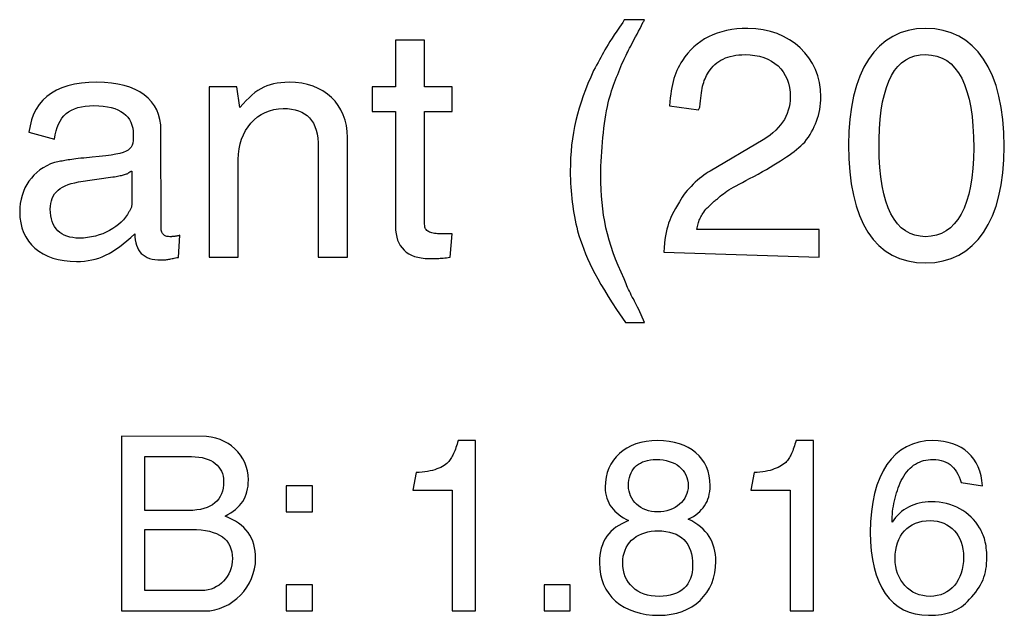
# Model space of a CAD drawing. Extents: x -3.1 to 3.1, y -5.2 to 5.4.
# Tile 22 of 30: x -1.761 to -1.085, y 4.79 to 5.199. Entities that reach past the tile are written whole.
import ezdxf

# ---------------------------------------------------------------- set-up
doc = ezdxf.new("R2010")
doc.units = 0
doc.layers.get('0').update_dxf_attribs({"linetype": 'CONTINUOUS'})

msp = doc.modelspace()

# ---------------------------------------------------------------- linework, layer by layer
for points in [[(-1.332, 5.199), (-1.346, 5.199), (-1.347, 5.197), (-1.347, 5.197), (-1.34913, 5.193941), (-1.351055, 5.191146), (-1.352783, 5.188579), (-1.354343, 5.186217), (-1.355744, 5.184024), (-1.357016, 5.18198), (-1.358173, 5.180063), (-1.359248, 5.178248), (-1.360244, 5.176492), (-1.361193, 5.174787), (-1.36211, 5.173098), (-1.363028, 5.171402), (-1.363949, 5.169665), (-1.364906, 5.167874), (-1.365913, 5.165992), (-1.367, 5.164), (-1.368988, 5.159539), (-1.370843, 5.155165), (-1.372555, 5.150854), (-1.374138, 5.146606), (-1.375579, 5.14239), (-1.37689, 5.138209), (-1.378067, 5.134035), (-1.379122, 5.129874), (-1.380035, 5.125689), (-1.380831, 5.121484), (-1.381496, 5.11724), (-1.382043, 5.112949), (-1.382457, 5.108587), (-1.38276, 5.104154), (-1.382937, 5.099626), (-1.383, 5.095), (-1.382976, 5.092201), (-1.382906, 5.089457), (-1.382791, 5.086752), (-1.382638, 5.084091), (-1.382437, 5.081453), (-1.382201, 5.078854), (-1.381925, 5.076287), (-1.381622, 5.073748), (-1.381272, 5.07122), (-1.380894, 5.068724), (-1.38048, 5.06624), (-1.380043, 5.063776), (-1.379567, 5.061315), (-1.379071, 5.05887), (-1.378543, 5.056433), (-1.378, 5.054), (-1.377031, 5.050831), (-1.376008, 5.047689), (-1.374909, 5.044551), (-1.373732, 5.041402), (-1.372445, 5.038213), (-1.371051, 5.034972), (-1.369528, 5.031654), (-1.367874, 5.028248), (-1.366055, 5.024713), (-1.364079, 5.021047), (-1.361917, 5.017217), (-1.359575, 5.013217), (-1.357016, 5.009008), (-1.354248, 5.004587), (-1.351244, 4.999917), (-1.345, 4.991), (-1.332, 4.991), (-1.336, 5), (-1.336, 5), (-1.336744, 5.001488), (-1.337496, 5.002953), (-1.338232, 5.004394), (-1.338969, 5.005811), (-1.339685, 5.007205), (-1.340394, 5.008575), (-1.341079, 5.009921), (-1.341748, 5.011248), (-1.342386, 5.012547), (-1.343008, 5.013823), (-1.343591, 5.015075), (-1.344154, 5.016311), (-1.344669, 5.017516), (-1.345154, 5.018697), (-1.345598, 5.019854), (-1.346, 5.021), (-1.348154, 5.025626), (-1.35013, 5.030157), (-1.351925, 5.034602), (-1.353559, 5.03898), (-1.355024, 5.043299), (-1.356331, 5.047587), (-1.357484, 5.051854), (-1.3585, 5.056122), (-1.359362, 5.060394), (-1.360098, 5.064697), (-1.360701, 5.069039), (-1.361185, 5.073449), (-1.361547, 5.077929), (-1.361803, 5.082504), (-1.361949, 5.087189), (-1.362, 5.092), (-1.361976, 5.095201), (-1.361906, 5.098449), (-1.361791, 5.10172), (-1.361638, 5.105012), (-1.361437, 5.108303), (-1.361201, 5.111594), (-1.360925, 5.114866), (-1.360622, 5.118122), (-1.360272, 5.121331), (-1.359894, 5.124504), (-1.35948, 5.127618), (-1.359043, 5.130669), (-1.358567, 5.133638), (-1.358071, 5.136524), (-1.357543, 5.139311), (-1.357, 5.142), (-1.356421, 5.144043), (-1.355823, 5.146075), (-1.355209, 5.148075), (-1.354575, 5.150059), (-1.353921, 5.152008), (-1.353252, 5.153945), (-1.352567, 5.155858), (-1.351874, 5.157748), (-1.351161, 5.159602), (-1.350445, 5.161445), (-1.349717, 5.163264), (-1.348984, 5.165059), (-1.34824, 5.166827), (-1.347496, 5.168575), (-1.346744, 5.170299), (-1.346, 5.172), (-1.345598, 5.172791), (-1.34515, 5.173681), (-1.344654, 5.174657), (-1.344122, 5.175732), (-1.343531, 5.176882), (-1.342906, 5.17813), (-1.34222, 5.179457), (-1.3415, 5.180874), (-1.34072, 5.182362), (-1.339906, 5.183937), (-1.339031, 5.185587), (-1.338122, 5.187323), (-1.337154, 5.18913), (-1.33615, 5.191012), (-1.335098, 5.192969), (-1.334, 5.195), (-1.333988, 5.195181), (-1.333953, 5.19537), (-1.333898, 5.195559), (-1.333827, 5.19576), (-1.333732, 5.195961), (-1.333626, 5.196173), (-1.333504, 5.19639), (-1.333374, 5.196622), (-1.333224, 5.196854), (-1.333067, 5.19711), (-1.332898, 5.197374), (-1.332728, 5.197665), (-1.332543, 5.197965), (-1.332366, 5.198291), (-1.332177, 5.198634), (-1.332, 5.199)], [(-1.296, 5.055), (-1.296, 5.055), (-1.295807, 5.056075), (-1.295614, 5.057075), (-1.295409, 5.058), (-1.295197, 5.058874), (-1.294961, 5.059693), (-1.294709, 5.060484), (-1.294425, 5.061244), (-1.294122, 5.062), (-1.293772, 5.062748), (-1.293386, 5.063512), (-1.292953, 5.064295), (-1.29248, 5.065122), (-1.291949, 5.065988), (-1.291362, 5.066917), (-1.290713, 5.067913), (-1.29, 5.069), (-1.289441, 5.069378), (-1.288909, 5.069787), (-1.288394, 5.070209), (-1.287902, 5.07065), (-1.287413, 5.071094), (-1.286933, 5.071555), (-1.286461, 5.072024), (-1.285996, 5.072496), (-1.28552, 5.072957), (-1.285047, 5.073425), (-1.284567, 5.073886), (-1.284087, 5.074343), (-1.283587, 5.074776), (-1.283079, 5.075201), (-1.282547, 5.07561), (-1.282, 5.076), (-1.281043, 5.076909), (-1.280055, 5.077791), (-1.279008, 5.078646), (-1.277902, 5.079496), (-1.276705, 5.080339), (-1.275421, 5.081201), (-1.27402, 5.082079), (-1.272496, 5.083), (-1.270827, 5.083957), (-1.269004, 5.084976), (-1.267012, 5.086067), (-1.264839, 5.087248), (-1.262461, 5.088512), (-1.259874, 5.089886), (-1.257055, 5.091378), (-1.254, 5.093), (-1.251075, 5.09465), (-1.248315, 5.09624), (-1.245701, 5.097768), (-1.243232, 5.099248), (-1.240894, 5.100677), (-1.238685, 5.102067), (-1.236594, 5.103417), (-1.234622, 5.104748), (-1.232748, 5.106047), (-1.230976, 5.107331), (-1.229295, 5.108598), (-1.227701, 5.10987), (-1.226177, 5.111134), (-1.224724, 5.112406), (-1.223335, 5.113689), (-1.222, 5.115), (-1.220717, 5.116693), (-1.219512, 5.118417), (-1.218378, 5.120165), (-1.217323, 5.121949), (-1.216339, 5.123756), (-1.215437, 5.125594), (-1.214614, 5.127465), (-1.213874, 5.129374), (-1.213209, 5.131307), (-1.21263, 5.133287), (-1.212134, 5.135299), (-1.211732, 5.137354), (-1.211406, 5.139445), (-1.211181, 5.141587), (-1.211039, 5.143768), (-1.211, 5.146), (-1.21124, 5.150972), (-1.211957, 5.155768), (-1.213122, 5.160354), (-1.214732, 5.164728), (-1.216748, 5.168858), (-1.219169, 5.172728), (-1.221965, 5.176323), (-1.225122, 5.179622), (-1.22861, 5.182598), (-1.232429, 5.185244), (-1.236547, 5.187531), (-1.240949, 5.189449), (-1.24561, 5.190969), (-1.25052, 5.192083), (-1.255654, 5.192764), (-1.261, 5.193), (-1.264862, 5.192906), (-1.268591, 5.192626), (-1.272173, 5.192161), (-1.275622, 5.191528), (-1.278925, 5.190709), (-1.282091, 5.189724), (-1.285114, 5.188567), (-1.288, 5.187248), (-1.29074, 5.18576), (-1.293339, 5.18411), (-1.295795, 5.182299), (-1.298122, 5.180339), (-1.300295, 5.17822), (-1.302339, 5.175961), (-1.30424, 5.173551), (-1.306, 5.171), (-1.307075, 5.169307), (-1.308063, 5.167606), (-1.308969, 5.165882), (-1.309795, 5.164138), (-1.310539, 5.162343), (-1.311217, 5.1605), (-1.311823, 5.158594), (-1.312374, 5.156622), (-1.312854, 5.154559), (-1.313287, 5.152409), (-1.313669, 5.150154), (-1.314012, 5.147791), (-1.314303, 5.145299), (-1.314567, 5.142681), (-1.314795, 5.139917), (-1.295, 5.137), (-1.294, 5.139), (-1.294, 5.139), (-1.293807, 5.141177), (-1.293614, 5.143228), (-1.293409, 5.14515), (-1.293197, 5.146965), (-1.292961, 5.148669), (-1.292709, 5.150283), (-1.292425, 5.151803), (-1.292122, 5.153248), (-1.291772, 5.154618), (-1.291386, 5.155929), (-1.290953, 5.157185), (-1.29048, 5.158406), (-1.289949, 5.159579), (-1.289362, 5.160732), (-1.288713, 5.161866), (-1.288, 5.163), (-1.28702, 5.164453), (-1.285976, 5.165811), (-1.284854, 5.167075), (-1.283669, 5.168248), (-1.282394, 5.169323), (-1.281051, 5.170311), (-1.279626, 5.171197), (-1.278122, 5.172), (-1.276531, 5.172697), (-1.274858, 5.173311), (-1.273102, 5.173823), (-1.271264, 5.174248), (-1.269331, 5.174575), (-1.267311, 5.174811), (-1.265197, 5.174953), (-1.263, 5.175), (-1.259516, 5.17487), (-1.256205, 5.174488), (-1.253075, 5.173858), (-1.250134, 5.172996), (-1.247382, 5.171894), (-1.244835, 5.170567), (-1.242496, 5.169012), (-1.240374, 5.167248), (-1.238465, 5.165264), (-1.236791, 5.163083), (-1.235354, 5.160697), (-1.234169, 5.158122), (-1.233224, 5.155354), (-1.232547, 5.152409), (-1.232134, 5.149283), (-1.232, 5.146), (-1.232075, 5.143591), (-1.232323, 5.14126), (-1.232732, 5.138988), (-1.233311, 5.136791), (-1.234043, 5.134654), (-1.234945, 5.132583), (-1.236008, 5.130567), (-1.237248, 5.128622), (-1.238638, 5.126724), (-1.240197, 5.12489), (-1.241921, 5.12311), (-1.243811, 5.121386), (-1.245854, 5.119709), (-1.248075, 5.118091), (-1.250449, 5.11652), (-1.287, 5.095), (-1.287, 5.095), (-1.288343, 5.094189), (-1.289744, 5.093276), (-1.291189, 5.092256), (-1.292669, 5.091154), (-1.294161, 5.089961), (-1.295661, 5.088701), (-1.29715, 5.087374), (-1.298622, 5.085996), (-1.300051, 5.084567), (-1.301437, 5.083102), (-1.30276, 5.081602), (-1.304012, 5.080091), (-1.305169, 5.078559), (-1.306232, 5.077031), (-1.307177, 5.075504), (-1.308, 5.074), (-1.309429, 5.071634), (-1.310724, 5.069406), (-1.311894, 5.067283), (-1.312949, 5.065244), (-1.31389, 5.063244), (-1.314728, 5.061268), (-1.315469, 5.059276), (-1.316122, 5.057248), (-1.316685, 5.055142), (-1.317181, 5.052941), (-1.317606, 5.050606), (-1.31798, 5.048122), (-1.318291, 5.045441), (-1.318563, 5.042551), (-1.318795, 5.039409), (-1.212, 5.036), (-1.212, 5.055), (-1.296, 5.055)], [(-1.139, 5.193), (-1.139, 5.193), (-1.145193, 5.192646), (-1.151035, 5.191606), (-1.156508, 5.189894), (-1.161622, 5.187528), (-1.16635, 5.184508), (-1.170705, 5.180862), (-1.174669, 5.176602), (-1.178248, 5.171748), (-1.181417, 5.166295), (-1.184189, 5.16028), (-1.186547, 5.153705), (-1.188496, 5.146591), (-1.190016, 5.138945), (-1.191114, 5.130787), (-1.191776, 5.122134), (-1.192, 5.113), (-1.191787, 5.103516), (-1.191154, 5.094587), (-1.190102, 5.086209), (-1.188638, 5.078402), (-1.186748, 5.071161), (-1.184453, 5.064512), (-1.18174, 5.058453), (-1.178622, 5.052996), (-1.175083, 5.048142), (-1.171146, 5.043913), (-1.166791, 5.040303), (-1.162043, 5.037339), (-1.156882, 5.035012), (-1.151319, 5.033346), (-1.145354, 5.032335), (-1.139, 5.032), (-1.132787, 5.032335), (-1.126913, 5.033343), (-1.121386, 5.035008), (-1.116217, 5.037323), (-1.111402, 5.040272), (-1.106969, 5.043858), (-1.102909, 5.048059), (-1.099248, 5.052874), (-1.095976, 5.058276), (-1.093114, 5.064272), (-1.090669, 5.070839), (-1.088654, 5.07798), (-1.087063, 5.085669), (-1.085921, 5.093913), (-1.085228, 5.102693), (-1.085, 5.112), (-1.085228, 5.121472), (-1.085921, 5.130406), (-1.087063, 5.13878), (-1.088654, 5.146591), (-1.090669, 5.153823), (-1.093114, 5.160472), (-1.095976, 5.166531), (-1.099248, 5.171996), (-1.102909, 5.176843), (-1.106969, 5.181075), (-1.111402, 5.184677), (-1.116217, 5.187654), (-1.121386, 5.189972), (-1.126913, 5.191646), (-1.132787, 5.192657), (-1.139, 5.193)], [(-1.503, 5.185), (-1.503, 5.153), (-1.519, 5.153), (-1.519, 5.136), (-1.503, 5.136), (-1.503, 5.057), (-1.503, 5.057), (-1.502906, 5.054441), (-1.502622, 5.052031), (-1.502157, 5.049764), (-1.501512, 5.047654), (-1.500681, 5.045685), (-1.499673, 5.043878), (-1.498484, 5.042228), (-1.497122, 5.040748), (-1.495579, 5.039421), (-1.493862, 5.038264), (-1.491972, 5.03728), (-1.489917, 5.036469), (-1.487685, 5.035827), (-1.485291, 5.035366), (-1.482728, 5.035087), (-1.48, 5.035), (-1.479079, 5.035), (-1.478201, 5.035), (-1.477346, 5.035), (-1.476512, 5.035012), (-1.475677, 5.035024), (-1.474846, 5.035047), (-1.473996, 5.035079), (-1.473122, 5.035122), (-1.472209, 5.035173), (-1.471252, 5.03524), (-1.47024, 5.035315), (-1.469169, 5.035417), (-1.468012, 5.035528), (-1.466776, 5.035665), (-1.465441, 5.035819), (-1.464, 5.052), (-1.464, 5.052), (-1.464724, 5.052), (-1.465409, 5.052), (-1.466055, 5.052), (-1.466669, 5.052), (-1.467248, 5.052), (-1.467807, 5.052), (-1.468346, 5.052), (-1.468874, 5.052), (-1.469378, 5.052), (-1.469882, 5.052), (-1.470378, 5.052), (-1.470886, 5.052), (-1.47139, 5.052), (-1.471909, 5.052), (-1.472441, 5.052), (-1.473, 5.052), (-1.474094, 5.052016), (-1.475146, 5.052087), (-1.476142, 5.052205), (-1.477091, 5.05237), (-1.477972, 5.052579), (-1.478799, 5.052839), (-1.479555, 5.053146), (-1.480248, 5.0535), (-1.480862, 5.05389), (-1.481413, 5.054339), (-1.481882, 5.054827), (-1.48228, 5.05537), (-1.482587, 5.055949), (-1.482815, 5.056587), (-1.482953, 5.057268), (-1.483, 5.059), (-1.483, 5.136), (-1.464, 5.136), (-1.464, 5.153), (-1.483, 5.153), (-1.483, 5.185), (-1.503, 5.185)], [(-1.171, 5.117), (-1.171, 5.117), (-1.170701, 5.124075), (-1.170193, 5.130685), (-1.169465, 5.136827), (-1.168528, 5.142512), (-1.167358, 5.147728), (-1.165969, 5.152484), (-1.164346, 5.15678), (-1.162496, 5.160622), (-1.160406, 5.163996), (-1.158083, 5.166925), (-1.15552, 5.169394), (-1.152717, 5.171417), (-1.149661, 5.17298), (-1.146358, 5.174102), (-1.142803, 5.174776), (-1.139, 5.175), (-1.134996, 5.17474), (-1.13126, 5.173969), (-1.127776, 5.172685), (-1.124559, 5.170902), (-1.121587, 5.168606), (-1.118882, 5.165819), (-1.116433, 5.162528), (-1.114248, 5.158748), (-1.112311, 5.154469), (-1.110634, 5.149701), (-1.109217, 5.144449), (-1.108059, 5.138717), (-1.10715, 5.132496), (-1.106512, 5.125803), (-1.106122, 5.118634), (-1.106, 5.111), (-1.106134, 5.103717), (-1.106551, 5.09689), (-1.10724, 5.090512), (-1.108201, 5.084591), (-1.109417, 5.079118), (-1.110898, 5.074114), (-1.112634, 5.069571), (-1.114622, 5.065496), (-1.11685, 5.061882), (-1.119323, 5.058748), (-1.122031, 5.056083), (-1.12498, 5.053902), (-1.12815, 5.052197), (-1.131547, 5.050976), (-1.135161, 5.05024), (-1.139, 5.05), (-1.142815, 5.05024), (-1.146402, 5.05098), (-1.149744, 5.052201), (-1.152858, 5.053917), (-1.15572, 5.056114), (-1.15835, 5.058799), (-1.160728, 5.061969), (-1.162874, 5.065622), (-1.16476, 5.069752), (-1.166406, 5.074362), (-1.167799, 5.079449), (-1.168949, 5.085012), (-1.169843, 5.091047), (-1.170484, 5.097559), (-1.17087, 5.104539), (-1.171, 5.112), (-1.171, 5.112189), (-1.171, 5.112413), (-1.171, 5.11265), (-1.171, 5.112917), (-1.171, 5.113193), (-1.171, 5.113488), (-1.171, 5.113795), (-1.171, 5.114122), (-1.171, 5.114449), (-1.171, 5.114795), (-1.171, 5.115146), (-1.171, 5.115512), (-1.171, 5.115878), (-1.171, 5.116248), (-1.171, 5.116622), (-1.171, 5.117)], [(-1.651, 5.051), (-1.651, 5.051), (-1.651543, 5.050819), (-1.652075, 5.050665), (-1.652583, 5.050528), (-1.653075, 5.050417), (-1.653543, 5.050315), (-1.654, 5.05024), (-1.654441, 5.050173), (-1.654874, 5.050122), (-1.655283, 5.050079), (-1.655693, 5.050047), (-1.656087, 5.050024), (-1.656484, 5.050012), (-1.656862, 5.05), (-1.657244, 5.05), (-1.657622, 5.05), (-1.658, 5.05), (-1.65872, 5.05002), (-1.659406, 5.050091), (-1.660031, 5.050209), (-1.660622, 5.050386), (-1.661154, 5.05061), (-1.66165, 5.05089), (-1.662098, 5.051224), (-1.6625, 5.051622), (-1.662843, 5.052067), (-1.66315, 5.052583), (-1.663409, 5.053154), (-1.663622, 5.053791), (-1.663787, 5.054488), (-1.663906, 5.05526), (-1.663976, 5.056091), (-1.664, 5.123), (-1.664, 5.123), (-1.664181, 5.126827), (-1.66474, 5.130441), (-1.665657, 5.133835), (-1.666937, 5.137012), (-1.668559, 5.139953), (-1.670535, 5.142665), (-1.672846, 5.145134), (-1.6755, 5.147374), (-1.678469, 5.149354), (-1.681768, 5.151091), (-1.685382, 5.152567), (-1.689311, 5.153795), (-1.693535, 5.154748), (-1.698067, 5.155441), (-1.702886, 5.155858), (-1.708, 5.156), (-1.713457, 5.155846), (-1.718587, 5.155386), (-1.723382, 5.154622), (-1.727854, 5.153559), (-1.731984, 5.152185), (-1.735787, 5.150508), (-1.739248, 5.148528), (-1.742374, 5.146248), (-1.745154, 5.143654), (-1.747594, 5.14076), (-1.749693, 5.137559), (-1.751449, 5.134059), (-1.752854, 5.130248), (-1.753917, 5.126138), (-1.754634, 5.12172), (-1.737, 5.117), (-1.737, 5.117), (-1.736547, 5.119894), (-1.735957, 5.122579), (-1.735217, 5.125059), (-1.734323, 5.127343), (-1.733268, 5.129417), (-1.732055, 5.131303), (-1.730673, 5.132992), (-1.729122, 5.134496), (-1.72739, 5.135807), (-1.72548, 5.136933), (-1.723382, 5.137878), (-1.721102, 5.13865), (-1.718622, 5.13924), (-1.715953, 5.139665), (-1.713079, 5.139913), (-1.71, 5.14), (-1.706724, 5.139917), (-1.703665, 5.139669), (-1.700815, 5.13926), (-1.698181, 5.138697), (-1.695748, 5.137972), (-1.693539, 5.137094), (-1.691531, 5.136059), (-1.689748, 5.134874), (-1.688157, 5.133528), (-1.686787, 5.132035), (-1.685626, 5.13039), (-1.684681, 5.128606), (-1.683937, 5.126665), (-1.683417, 5.124587), (-1.683098, 5.122362), (-1.683, 5.12), (-1.683024, 5.11787), (-1.683142, 5.115984), (-1.683386, 5.114315), (-1.683807, 5.112854), (-1.684429, 5.111567), (-1.685315, 5.110449), (-1.686488, 5.109472), (-1.688, 5.108622), (-1.689874, 5.10787), (-1.692173, 5.107213), (-1.694929, 5.106618), (-1.698185, 5.106075), (-1.701972, 5.105555), (-1.70635, 5.105051), (-1.711343, 5.104535), (-1.717, 5.104), (-1.718965, 5.103811), (-1.720768, 5.103622), (-1.722409, 5.103433), (-1.723917, 5.103244), (-1.725295, 5.103055), (-1.726575, 5.102866), (-1.72776, 5.102677), (-1.728874, 5.1025), (-1.729921, 5.102311), (-1.730929, 5.102122), (-1.731909, 5.101933), (-1.732886, 5.101744), (-1.733862, 5.101555), (-1.734866, 5.101366), (-1.735902, 5.101177), (-1.737, 5.101), (-1.739736, 5.099965), (-1.742335, 5.098756), (-1.74478, 5.09737), (-1.747075, 5.095823), (-1.749209, 5.09411), (-1.751181, 5.092256), (-1.752984, 5.090256), (-1.754622, 5.088122), (-1.756079, 5.08585), (-1.757358, 5.083465), (-1.758449, 5.080961), (-1.759358, 5.078354), (-1.760067, 5.075646), (-1.760583, 5.072846), (-1.760894, 5.069961), (-1.761, 5.067), (-1.760823, 5.06315), (-1.760303, 5.059504), (-1.759449, 5.056055), (-1.758276, 5.052823), (-1.75678, 5.049799), (-1.75498, 5.047008), (-1.752882, 5.044445), (-1.750496, 5.042122), (-1.747823, 5.040039), (-1.744882, 5.038213), (-1.741673, 5.036646), (-1.738217, 5.035354), (-1.734508, 5.034331), (-1.730563, 5.033594), (-1.72639, 5.033146), (-1.722, 5.033), (-1.719236, 5.033055), (-1.716583, 5.033236), (-1.714016, 5.033547), (-1.711528, 5.033996), (-1.709091, 5.034579), (-1.706701, 5.035315), (-1.704339, 5.036197), (-1.701996, 5.037248), (-1.699646, 5.038453), (-1.697287, 5.039831), (-1.694894, 5.041382), (-1.692465, 5.043122), (-1.689969, 5.045039), (-1.687406, 5.047157), (-1.684752, 5.049472), (-1.682, 5.052), (-1.681929, 5.049815), (-1.681717, 5.047776), (-1.681362, 5.045874), (-1.68087, 5.044122), (-1.680232, 5.042504), (-1.679465, 5.041028), (-1.678551, 5.039693), (-1.6775, 5.0385), (-1.676299, 5.037437), (-1.674965, 5.036528), (-1.673488, 5.035748), (-1.67187, 5.035122), (-1.67011, 5.034626), (-1.668217, 5.034276), (-1.666173, 5.034063), (-1.664, 5.034), (-1.663091, 5.034004), (-1.662248, 5.034039), (-1.661453, 5.034087), (-1.660701, 5.034165), (-1.659972, 5.034252), (-1.659268, 5.034362), (-1.658571, 5.034484), (-1.657874, 5.034622), (-1.657161, 5.034764), (-1.656429, 5.034921), (-1.655661, 5.035083), (-1.654858, 5.03526), (-1.653992, 5.035437), (-1.653071, 5.035622), (-1.652075, 5.035811), (-1.651, 5.051)], [(-1.536, 5.036), (-1.536, 5.118), (-1.536, 5.118), (-1.536181, 5.122213), (-1.536732, 5.126232), (-1.53763, 5.130039), (-1.538874, 5.133638), (-1.540437, 5.137), (-1.542323, 5.140126), (-1.544512, 5.143), (-1.547, 5.145622), (-1.54976, 5.147965), (-1.552791, 5.150035), (-1.556083, 5.151811), (-1.559622, 5.153291), (-1.56339, 5.154457), (-1.567386, 5.155307), (-1.571591, 5.155823), (-1.576, 5.156), (-1.578906, 5.155937), (-1.581646, 5.155752), (-1.584228, 5.155433), (-1.586685, 5.15498), (-1.589016, 5.154378), (-1.591256, 5.153622), (-1.593406, 5.152701), (-1.5955, 5.151622), (-1.597535, 5.150354), (-1.599551, 5.148913), (-1.601547, 5.147276), (-1.603559, 5.145449), (-1.605583, 5.143409), (-1.607657, 5.141161), (-1.609787, 5.138693), (-1.612, 5.153), (-1.631, 5.153), (-1.631, 5.036), (-1.611, 5.036), (-1.611, 5.103), (-1.611, 5.103), (-1.610846, 5.106685), (-1.610402, 5.110244), (-1.609673, 5.11365), (-1.608685, 5.116902), (-1.607429, 5.119972), (-1.605933, 5.122858), (-1.604197, 5.125531), (-1.602248, 5.127996), (-1.600075, 5.130217), (-1.597713, 5.132193), (-1.595157, 5.133902), (-1.592433, 5.135339), (-1.589539, 5.136476), (-1.586496, 5.137311), (-1.583307, 5.137823), (-1.58, 5.138), (-1.577087, 5.137902), (-1.57437, 5.137618), (-1.571839, 5.137134), (-1.5695, 5.136453), (-1.567339, 5.135563), (-1.56537, 5.134465), (-1.563587, 5.13315), (-1.562, 5.131622), (-1.560587, 5.129866), (-1.55937, 5.127886), (-1.558339, 5.125677), (-1.5575, 5.123232), (-1.556839, 5.120539), (-1.55637, 5.11761), (-1.556087, 5.114429), (-1.556, 5.036), (-1.536, 5.036)], [(-1.684, 5.082), (-1.684, 5.08), (-1.684, 5.076), (-1.684, 5.076), (-1.684, 5.075102), (-1.684, 5.074295), (-1.684008, 5.073563), (-1.684028, 5.072902), (-1.684055, 5.072295), (-1.684102, 5.07174), (-1.684161, 5.071224), (-1.684248, 5.070748), (-1.68435, 5.070283), (-1.68448, 5.069839), (-1.684642, 5.069402), (-1.684839, 5.068965), (-1.685067, 5.068512), (-1.685335, 5.068039), (-1.685642, 5.067535), (-1.686, 5.067), (-1.687035, 5.065146), (-1.688276, 5.06335), (-1.689701, 5.061618), (-1.691307, 5.059965), (-1.693071, 5.058386), (-1.694992, 5.056906), (-1.697055, 5.05552), (-1.699248, 5.054248), (-1.701551, 5.053083), (-1.703961, 5.052051), (-1.706465, 5.051154), (-1.709059, 5.050406), (-1.711713, 5.049799), (-1.714429, 5.049358), (-1.717193, 5.049087), (-1.72, 5.049), (-1.722362, 5.049075), (-1.724587, 5.049323), (-1.726665, 5.049724), (-1.728606, 5.050295), (-1.73039, 5.051012), (-1.732035, 5.051894), (-1.733528, 5.052925), (-1.734874, 5.054122), (-1.736059, 5.055461), (-1.737094, 5.056953), (-1.737972, 5.058594), (-1.738697, 5.06039), (-1.73926, 5.062323), (-1.739669, 5.064406), (-1.739917, 5.066626), (-1.74, 5.069), (-1.739913, 5.070996), (-1.739665, 5.072886), (-1.739244, 5.074657), (-1.738665, 5.076323), (-1.737909, 5.07787), (-1.736988, 5.079311), (-1.73589, 5.080642), (-1.734622, 5.081874), (-1.733173, 5.082988), (-1.731547, 5.084004), (-1.72974, 5.084917), (-1.72776, 5.085732), (-1.725594, 5.086441), (-1.723248, 5.087055), (-1.720717, 5.087575), (-1.697, 5.091), (-1.697, 5.091), (-1.695894, 5.091177), (-1.694843, 5.091366), (-1.693839, 5.091555), (-1.692886, 5.091744), (-1.691984, 5.091933), (-1.691142, 5.092122), (-1.69035, 5.092311), (-1.689622, 5.0925), (-1.688945, 5.092677), (-1.688331, 5.092866), (-1.687776, 5.093055), (-1.687291, 5.093244), (-1.686862, 5.093433), (-1.686508, 5.093622), (-1.686213, 5.093811), (-1.686, 5.094), (-1.685811, 5.094169), (-1.685622, 5.094323), (-1.685437, 5.094457), (-1.68526, 5.094575), (-1.685083, 5.094669), (-1.684921, 5.094752), (-1.684764, 5.094819), (-1.684622, 5.094874), (-1.684484, 5.094913), (-1.684362, 5.094945), (-1.684252, 5.094965), (-1.684165, 5.094984), (-1.684087, 5.094988), (-1.684039, 5.094996), (-1.684004, 5.094996), (-1.684, 5.095), (-1.684, 5.095), (-1.684, 5.095), (-1.684, 5.095), (-1.684, 5.095), (-1.684, 5.095), (-1.684, 5.095), (-1.684, 5.095), (-1.684, 5.095), (-1.684, 5.095), (-1.684, 5.095), (-1.684, 5.095), (-1.684, 5.095), (-1.684, 5.095), (-1.684, 5.095), (-1.684, 5.095), (-1.684, 5.082)], [(-1.691, 4.913), (-1.691, 4.793), (-1.636, 4.793), (-1.634, 4.793), (-1.634, 4.793), (-1.630469, 4.793189), (-1.627035, 4.793764), (-1.623709, 4.794689), (-1.620512, 4.795949), (-1.617457, 4.797516), (-1.614571, 4.799374), (-1.611866, 4.8015), (-1.609374, 4.803874), (-1.607094, 4.806461), (-1.605059, 4.809252), (-1.603283, 4.81222), (-1.601795, 4.815354), (-1.600598, 4.818614), (-1.59972, 4.821992), (-1.599181, 4.825461), (-1.599, 4.829), (-1.599075, 4.831575), (-1.599323, 4.834055), (-1.599732, 4.836441), (-1.600311, 4.838732), (-1.601043, 4.840917), (-1.601945, 4.843004), (-1.603008, 4.844988), (-1.604248, 4.846874), (-1.605638, 4.848642), (-1.607197, 4.850311), (-1.608921, 4.85187), (-1.610811, 4.853323), (-1.612854, 4.854657), (-1.615075, 4.855886), (-1.617449, 4.856996), (-1.62, 4.858), (-1.618004, 4.859134), (-1.61615, 4.860299), (-1.614433, 4.8615), (-1.612858, 4.862744), (-1.611409, 4.864031), (-1.610098, 4.865374), (-1.608917, 4.866776), (-1.607874, 4.868248), (-1.606949, 4.86978), (-1.606157, 4.87139), (-1.605488, 4.873083), (-1.604949, 4.87487), (-1.604528, 4.876744), (-1.604232, 4.87872), (-1.604055, 4.880803), (-1.604, 4.883), (-1.604157, 4.886134), (-1.604634, 4.889165), (-1.605406, 4.892075), (-1.606465, 4.894854), (-1.607787, 4.897484), (-1.609374, 4.899957), (-1.611197, 4.902256), (-1.613248, 4.904374), (-1.6155, 4.906283), (-1.617957, 4.907984), (-1.620594, 4.909461), (-1.623402, 4.910701), (-1.626354, 4.911681), (-1.629453, 4.912406), (-1.632669, 4.912846), (-1.691, 4.913)], [(-1.448, 4.91), (-1.46, 4.91), (-1.46, 4.91), (-1.46037, 4.908701), (-1.460748, 4.907461), (-1.461126, 4.906268), (-1.461512, 4.905122), (-1.461898, 4.904012), (-1.462295, 4.902961), (-1.462701, 4.901957), (-1.463122, 4.901), (-1.463543, 4.900079), (-1.463988, 4.899217), (-1.464441, 4.89839), (-1.464917, 4.897622), (-1.465402, 4.89689), (-1.465913, 4.896217), (-1.466445, 4.895579), (-1.467, 4.895), (-1.467791, 4.894256), (-1.468681, 4.893543), (-1.469661, 4.892858), (-1.470748, 4.892213), (-1.471917, 4.891594), (-1.473181, 4.89102), (-1.474539, 4.89048), (-1.476, 4.889996), (-1.477539, 4.889547), (-1.479181, 4.88915), (-1.480917, 4.888807), (-1.482748, 4.888528), (-1.484661, 4.888295), (-1.486681, 4.88813), (-1.488791, 4.888028), (-1.491, 4.876), (-1.464, 4.876), (-1.464, 4.793), (-1.448, 4.793), (-1.448, 4.91)], [(-1.302, 4.856), (-1.302, 4.856), (-1.300181, 4.856957), (-1.29848, 4.857965), (-1.296898, 4.859028), (-1.295433, 4.860154), (-1.294079, 4.861327), (-1.29285, 4.862567), (-1.29174, 4.86387), (-1.290748, 4.865248), (-1.289862, 4.866689), (-1.289102, 4.868201), (-1.288453, 4.869791), (-1.287933, 4.871465), (-1.28752, 4.873213), (-1.287228, 4.875051), (-1.287051, 4.876976), (-1.287, 4.879), (-1.287157, 4.882472), (-1.287642, 4.885783), (-1.288433, 4.888909), (-1.289528, 4.891854), (-1.290909, 4.894598), (-1.292583, 4.89715), (-1.294528, 4.899488), (-1.296748, 4.901622), (-1.299217, 4.90352), (-1.301937, 4.905197), (-1.304894, 4.90663), (-1.308091, 4.907827), (-1.311504, 4.90876), (-1.315134, 4.909445), (-1.318965, 4.909858), (-1.323, 4.91), (-1.327028, 4.909846), (-1.330862, 4.909402), (-1.334488, 4.908669), (-1.337906, 4.907669), (-1.341091, 4.906398), (-1.344055, 4.904878), (-1.346772, 4.903114), (-1.349248, 4.901122), (-1.351457, 4.898902), (-1.353406, 4.896469), (-1.355075, 4.893835), (-1.356465, 4.891012), (-1.357555, 4.888004), (-1.35835, 4.884827), (-1.358835, 4.881484), (-1.359, 4.878), (-1.358929, 4.875976), (-1.35872, 4.874051), (-1.358374, 4.872213), (-1.357902, 4.870465), (-1.357295, 4.868791), (-1.356571, 4.867201), (-1.355717, 4.865689), (-1.354748, 4.864248), (-1.353654, 4.86287), (-1.352453, 4.861567), (-1.351138, 4.860327), (-1.349717, 4.859154), (-1.348185, 4.858028), (-1.346555, 4.856965), (-1.344819, 4.855957), (-1.343, 4.855), (-1.345362, 4.854008), (-1.347587, 4.852929), (-1.349665, 4.851744), (-1.351606, 4.850465), (-1.35339, 4.849075), (-1.355035, 4.847579), (-1.356528, 4.845969), (-1.357874, 4.844248), (-1.359059, 4.842406), (-1.360094, 4.840445), (-1.360972, 4.838358), (-1.361697, 4.836154), (-1.36226, 4.833811), (-1.362669, 4.831343), (-1.362917, 4.82874), (-1.363, 4.826), (-1.362811, 4.821965), (-1.36226, 4.818134), (-1.361354, 4.814504), (-1.360106, 4.811091), (-1.35852, 4.807894), (-1.356614, 4.804937), (-1.354394, 4.802217), (-1.351874, 4.799748), (-1.349051, 4.797528), (-1.345953, 4.795583), (-1.342579, 4.793909), (-1.338949, 4.792528), (-1.335059, 4.791433), (-1.330933, 4.790642), (-1.326575, 4.790157), (-1.322, 4.79), (-1.317764, 4.790169), (-1.313713, 4.790685), (-1.30985, 4.791524), (-1.306197, 4.792685), (-1.302752, 4.794142), (-1.299547, 4.795898), (-1.296579, 4.797937), (-1.293874, 4.800248), (-1.291429, 4.802807), (-1.289272, 4.805618), (-1.287406, 4.808661), (-1.285858, 4.811933), (-1.284622, 4.815409), (-1.283728, 4.819091), (-1.283181, 4.822953), (-1.283, 4.827), (-1.283067, 4.829398), (-1.28328, 4.831728), (-1.283634, 4.833984), (-1.284138, 4.836169), (-1.284783, 4.838272), (-1.285579, 4.840299), (-1.28652, 4.842248), (-1.287622, 4.844122), (-1.288866, 4.845906), (-1.290268, 4.84761), (-1.291823, 4.849228), (-1.293543, 4.850764), (-1.295409, 4.852205), (-1.297445, 4.853559), (-1.299638, 4.854823), (-1.302, 4.856)], [(-1.216, 4.91), (-1.228, 4.91), (-1.228, 4.91), (-1.22837, 4.908701), (-1.228748, 4.907461), (-1.229126, 4.906268), (-1.229512, 4.905122), (-1.229898, 4.904012), (-1.230295, 4.902961), (-1.230701, 4.901957), (-1.231122, 4.901), (-1.231543, 4.900079), (-1.231988, 4.899217), (-1.232441, 4.89839), (-1.232917, 4.897622), (-1.233402, 4.89689), (-1.233913, 4.896217), (-1.234445, 4.895579), (-1.235, 4.895), (-1.235957, 4.894256), (-1.236969, 4.893543), (-1.238035, 4.892858), (-1.239169, 4.892213), (-1.240358, 4.891594), (-1.241622, 4.89102), (-1.242957, 4.89048), (-1.244374, 4.889996), (-1.245862, 4.889547), (-1.247445, 4.88915), (-1.249114, 4.888807), (-1.250886, 4.888528), (-1.252752, 4.888295), (-1.254724, 4.88813), (-1.256803, 4.888028), (-1.259, 4.876), (-1.232, 4.876), (-1.232, 4.793), (-1.216, 4.793), (-1.216, 4.91)], [(-1.1, 4.879), (-1.1, 4.879), (-1.100319, 4.882472), (-1.100921, 4.885783), (-1.101787, 4.888909), (-1.102917, 4.891854), (-1.104291, 4.894598), (-1.105917, 4.89715), (-1.10778, 4.899488), (-1.109874, 4.901622), (-1.112185, 4.90352), (-1.114713, 4.905197), (-1.117449, 4.90663), (-1.12039, 4.907827), (-1.123516, 4.90876), (-1.126835, 4.909445), (-1.130327, 4.909858), (-1.134, 4.91), (-1.138925, 4.909728), (-1.143594, 4.908929), (-1.147988, 4.907606), (-1.152106, 4.905776), (-1.155929, 4.903437), (-1.159465, 4.900606), (-1.162693, 4.897287), (-1.165622, 4.893496), (-1.168224, 4.889228), (-1.170508, 4.884504), (-1.172457, 4.879331), (-1.174075, 4.873717), (-1.175339, 4.867661), (-1.176256, 4.861189), (-1.176811, 4.854295), (-1.177, 4.847), (-1.176835, 4.840421), (-1.176343, 4.834213), (-1.175528, 4.828366), (-1.174402, 4.822902), (-1.172953, 4.817819), (-1.171193, 4.813138), (-1.169122, 4.808858), (-1.166748, 4.804996), (-1.164063, 4.801547), (-1.161079, 4.798535), (-1.157791, 4.795961), (-1.154217, 4.793839), (-1.150339, 4.792169), (-1.146181, 4.790969), (-1.141728, 4.79024), (-1.137, 4.79), (-1.134614, 4.790031), (-1.132346, 4.790138), (-1.130181, 4.790323), (-1.128122, 4.790591), (-1.126146, 4.790929), (-1.124264, 4.791362), (-1.122465, 4.791882), (-1.120748, 4.792496), (-1.119091, 4.793193), (-1.117504, 4.793996), (-1.115972, 4.794894), (-1.114496, 4.795902), (-1.113063, 4.797008), (-1.111677, 4.798224), (-1.110323, 4.799551), (-1.109, 4.801), (-1.107378, 4.802669), (-1.105898, 4.804331), (-1.104543, 4.80598), (-1.103327, 4.807634), (-1.102224, 4.809287), (-1.101244, 4.810961), (-1.100374, 4.81265), (-1.099622, 4.814374), (-1.098969, 4.816122), (-1.098417, 4.817917), (-1.097961, 4.81976), (-1.097606, 4.821669), (-1.097327, 4.82363), (-1.097142, 4.825673), (-1.097031, 4.827791), (-1.097, 4.83), (-1.097016, 4.83165), (-1.097087, 4.833236), (-1.097193, 4.834756), (-1.097354, 4.836217), (-1.097547, 4.837614), (-1.097787, 4.838961), (-1.098059, 4.840248), (-1.098374, 4.841496), (-1.098713, 4.842689), (-1.099094, 4.843839), (-1.099504, 4.844949), (-1.099949, 4.846028), (-1.100417, 4.847059), (-1.100917, 4.848071), (-1.101445, 4.849043), (-1.102, 4.85), (-1.103201, 4.852008), (-1.104563, 4.853925), (-1.106067, 4.855736), (-1.107717, 4.857449), (-1.109484, 4.859043), (-1.111378, 4.860524), (-1.113382, 4.861882), (-1.115496, 4.863122), (-1.117693, 4.864224), (-1.11998, 4.865197), (-1.122343, 4.866031), (-1.124776, 4.866728), (-1.127264, 4.867272), (-1.129803, 4.867673), (-1.132382, 4.867917), (-1.135, 4.868), (-1.137209, 4.867941), (-1.139358, 4.867764), (-1.141425, 4.867472), (-1.143433, 4.867075), (-1.145362, 4.866559), (-1.147228, 4.865937), (-1.149024, 4.865205), (-1.150748, 4.864374), (-1.152398, 4.863425), (-1.15398, 4.862378), (-1.155492, 4.861224), (-1.156933, 4.85998), (-1.158303, 4.858626), (-1.159602, 4.857181), (-1.160831, 4.855634), (-1.162, 4.854), (-1.162, 4.854177), (-1.162, 4.854366), (-1.162, 4.854543), (-1.162, 4.854728), (-1.162, 4.854898), (-1.162, 4.855067), (-1.162, 4.855224), (-1.162, 4.855374), (-1.162, 4.855504), (-1.162, 4.855626), (-1.162, 4.855732), (-1.162, 4.855827), (-1.162, 4.855898), (-1.162, 4.855953), (-1.162, 4.855988), (-1.162, 4.856), (-1.161965, 4.857701), (-1.161862, 4.859453), (-1.161693, 4.861232), (-1.161465, 4.863043), (-1.161173, 4.864866), (-1.160831, 4.866701), (-1.160433, 4.868535), (-1.159996, 4.870374), (-1.1595, 4.872189), (-1.158969, 4.873992), (-1.15839, 4.875764), (-1.15778, 4.877512), (-1.157126, 4.879213), (-1.156449, 4.880866), (-1.155732, 4.882465), (-1.155, 4.884), (-1.154031, 4.885626), (-1.153028, 4.887138), (-1.151972, 4.888535), (-1.150874, 4.889823), (-1.14972, 4.890996), (-1.148528, 4.892063), (-1.147287, 4.89302), (-1.146, 4.893874), (-1.144661, 4.894614), (-1.14328, 4.895256), (-1.14185, 4.895791), (-1.140374, 4.896232), (-1.13885, 4.896563), (-1.13728, 4.896807), (-1.135661, 4.896949), (-1.134, 4.897), (-1.131988, 4.896929), (-1.130098, 4.896717), (-1.128319, 4.896362), (-1.126654, 4.89587), (-1.125087, 4.895232), (-1.123622, 4.894465), (-1.12226, 4.893551), (-1.120996, 4.8925), (-1.119815, 4.891299), (-1.118736, 4.889965), (-1.117744, 4.888488), (-1.116839, 4.88687), (-1.116008, 4.88511), (-1.115264, 4.883217), (-1.114591, 4.881173), (-1.1, 4.879)], [(-1.675, 4.862), (-1.675, 4.899), (-1.645, 4.899), (-1.643, 4.899), (-1.643, 4.899), (-1.640441, 4.898917), (-1.638031, 4.898677), (-1.635764, 4.89828), (-1.633654, 4.897744), (-1.631685, 4.897063), (-1.629878, 4.896252), (-1.628228, 4.895307), (-1.626748, 4.894248), (-1.625421, 4.893059), (-1.624264, 4.891768), (-1.62328, 4.890366), (-1.622469, 4.88887), (-1.621827, 4.887276), (-1.621366, 4.885594), (-1.621087, 4.883831), (-1.621, 4.882), (-1.621087, 4.879626), (-1.62137, 4.877406), (-1.621839, 4.875323), (-1.6225, 4.87339), (-1.623339, 4.871594), (-1.62437, 4.869953), (-1.625587, 4.868461), (-1.627, 4.867122), (-1.628587, 4.865925), (-1.63037, 4.864894), (-1.632339, 4.864012), (-1.6345, 4.863295), (-1.636839, 4.862724), (-1.63937, 4.862323), (-1.642087, 4.862075), (-1.675, 4.862)], [(-1.326, 4.897), (-1.326, 4.897), (-1.325819, 4.897), (-1.325665, 4.897), (-1.325524, 4.897), (-1.325402, 4.897), (-1.325287, 4.897), (-1.325185, 4.897), (-1.325091, 4.897), (-1.324996, 4.897), (-1.324898, 4.897), (-1.324803, 4.897), (-1.324697, 4.897), (-1.324587, 4.897), (-1.324461, 4.897), (-1.324323, 4.897), (-1.324169, 4.897), (-1.324, 4.897), (-1.321606, 4.896917), (-1.319319, 4.896673), (-1.317134, 4.896272), (-1.315075, 4.895728), (-1.313126, 4.895031), (-1.311319, 4.894197), (-1.309646, 4.893224), (-1.308122, 4.892122), (-1.306744, 4.890882), (-1.305528, 4.889524), (-1.304476, 4.888043), (-1.303606, 4.886449), (-1.302909, 4.884736), (-1.302409, 4.882925), (-1.302098, 4.881008), (-1.302, 4.879), (-1.302098, 4.877146), (-1.302406, 4.87535), (-1.302902, 4.873618), (-1.303591, 4.871965), (-1.304445, 4.870386), (-1.305472, 4.868906), (-1.306657, 4.86752), (-1.307996, 4.866248), (-1.309469, 4.865083), (-1.311075, 4.864051), (-1.312803, 4.863154), (-1.314654, 4.862406), (-1.316598, 4.861799), (-1.318646, 4.861358), (-1.32078, 4.861087), (-1.323, 4.861), (-1.325197, 4.861087), (-1.327303, 4.861358), (-1.329295, 4.861799), (-1.331185, 4.862406), (-1.332949, 4.863154), (-1.334598, 4.864051), (-1.336114, 4.865083), (-1.3375, 4.866248), (-1.338736, 4.86752), (-1.339831, 4.868906), (-1.340772, 4.870386), (-1.341559, 4.871965), (-1.342173, 4.873618), (-1.34263, 4.87535), (-1.342906, 4.877146), (-1.343, 4.879), (-1.342929, 4.880996), (-1.342717, 4.882886), (-1.342366, 4.884654), (-1.341886, 4.886307), (-1.341268, 4.887843), (-1.340516, 4.88926), (-1.33963, 4.890559), (-1.338622, 4.891748), (-1.337472, 4.892811), (-1.336205, 4.89376), (-1.334807, 4.894587), (-1.333291, 4.895307), (-1.331642, 4.895902), (-1.329882, 4.896386), (-1.327996, 4.896752), (-1.326, 4.897)], [(-1.578, 4.879), (-1.578, 4.861), (-1.56, 4.861), (-1.56, 4.879), (-1.578, 4.879)], [(-1.136, 4.855), (-1.136, 4.855), (-1.133429, 4.854882), (-1.130988, 4.854539), (-1.128669, 4.853972), (-1.126496, 4.853201), (-1.124453, 4.852217), (-1.122563, 4.851039), (-1.120823, 4.849669), (-1.119248, 4.848122), (-1.117827, 4.84639), (-1.116579, 4.844496), (-1.115508, 4.842437), (-1.114622, 4.840228), (-1.113917, 4.837866), (-1.113409, 4.835374), (-1.113098, 4.832748), (-1.113, 4.83), (-1.113098, 4.827055), (-1.113409, 4.82424), (-1.113917, 4.821559), (-1.114622, 4.819028), (-1.115508, 4.816638), (-1.116579, 4.814417), (-1.117827, 4.812362), (-1.119248, 4.810496), (-1.120823, 4.808807), (-1.122563, 4.807319), (-1.124453, 4.806031), (-1.126496, 4.804965), (-1.128669, 4.804114), (-1.130988, 4.8035), (-1.133429, 4.803122), (-1.136, 4.803), (-1.138571, 4.803122), (-1.141047, 4.803496), (-1.143409, 4.804106), (-1.145654, 4.804949), (-1.147764, 4.806), (-1.14974, 4.807268), (-1.151571, 4.808724), (-1.153248, 4.810374), (-1.154756, 4.812189), (-1.156094, 4.814177), (-1.157248, 4.816315), (-1.158217, 4.818606), (-1.15898, 4.821024), (-1.159539, 4.823571), (-1.159882, 4.826228), (-1.16, 4.829), (-1.159894, 4.831925), (-1.159583, 4.834709), (-1.159067, 4.837335), (-1.158358, 4.839807), (-1.157449, 4.84211), (-1.156358, 4.844252), (-1.155079, 4.846217), (-1.153622, 4.848), (-1.151984, 4.849587), (-1.150181, 4.850988), (-1.148209, 4.852185), (-1.146075, 4.853185), (-1.14378, 4.853965), (-1.141335, 4.854535), (-1.138736, 4.854882), (-1.136, 4.855)], [(-1.675, 4.807), (-1.675, 4.849), (-1.643, 4.849), (-1.643, 4.849), (-1.639547, 4.848917), (-1.636335, 4.848669), (-1.63335, 4.84826), (-1.630606, 4.847697), (-1.628079, 4.846972), (-1.625783, 4.846094), (-1.623713, 4.845059), (-1.621874, 4.843874), (-1.620244, 4.842528), (-1.618843, 4.841035), (-1.617657, 4.83939), (-1.616697, 4.837606), (-1.615949, 4.835665), (-1.615417, 4.833587), (-1.615098, 4.831362), (-1.615, 4.829), (-1.615098, 4.826772), (-1.615406, 4.824602), (-1.615902, 4.822504), (-1.616591, 4.820496), (-1.617445, 4.818575), (-1.618472, 4.81676), (-1.619657, 4.815063), (-1.620996, 4.8135), (-1.622469, 4.812067), (-1.624075, 4.810791), (-1.625803, 4.809681), (-1.627654, 4.808748), (-1.629598, 4.807996), (-1.631646, 4.807449), (-1.63378, 4.80711), (-1.675, 4.807)], [(-1.325, 4.848), (-1.325, 4.848), (-1.324819, 4.848), (-1.324665, 4.848), (-1.324524, 4.848), (-1.324402, 4.848), (-1.324287, 4.848), (-1.324185, 4.848), (-1.324091, 4.848), (-1.323996, 4.848), (-1.323898, 4.848), (-1.323803, 4.848), (-1.323697, 4.848), (-1.323587, 4.848), (-1.323461, 4.848), (-1.323323, 4.848), (-1.323169, 4.848), (-1.323, 4.848), (-1.320087, 4.847906), (-1.31737, 4.847622), (-1.314839, 4.84715), (-1.3125, 4.8465), (-1.310339, 4.84565), (-1.30837, 4.844622), (-1.306587, 4.843406), (-1.305, 4.842), (-1.303587, 4.840406), (-1.30237, 4.838622), (-1.301339, 4.83665), (-1.3005, 4.8345), (-1.299839, 4.83215), (-1.29937, 4.829622), (-1.299087, 4.826906), (-1.299, 4.824), (-1.299087, 4.821618), (-1.29937, 4.819362), (-1.299831, 4.817228), (-1.300484, 4.815232), (-1.301307, 4.813362), (-1.302319, 4.811638), (-1.303504, 4.810055), (-1.304874, 4.808622), (-1.306409, 4.807335), (-1.308126, 4.806213), (-1.310012, 4.805244), (-1.312075, 4.804453), (-1.314303, 4.803819), (-1.316701, 4.803366), (-1.319264, 4.803087), (-1.322, 4.803), (-1.324748, 4.803098), (-1.327374, 4.803409), (-1.329866, 4.803917), (-1.332228, 4.804622), (-1.334437, 4.805508), (-1.336496, 4.806579), (-1.33839, 4.807827), (-1.340122, 4.809248), (-1.341669, 4.810823), (-1.343039, 4.812563), (-1.344217, 4.814453), (-1.345201, 4.816496), (-1.345972, 4.818669), (-1.346539, 4.820988), (-1.346882, 4.823429), (-1.347, 4.826), (-1.346894, 4.828374), (-1.346587, 4.830634), (-1.346079, 4.832764), (-1.34539, 4.834776), (-1.344512, 4.836654), (-1.343465, 4.838406), (-1.342248, 4.84002), (-1.340874, 4.841496), (-1.339343, 4.842827), (-1.337669, 4.84402), (-1.335854, 4.845063), (-1.333917, 4.845965), (-1.33185, 4.846705), (-1.329673, 4.847295), (-1.327386, 4.847728), (-1.325, 4.848)], [(-1.578, 4.811), (-1.578, 4.793), (-1.56, 4.793), (-1.56, 4.811), (-1.578, 4.811)], [(-1.401, 4.811), (-1.401, 4.793), (-1.383, 4.793), (-1.383, 4.811), (-1.401, 4.811)]]:
    msp.add_lwpolyline(points)

doc.saveas('drawing.dxf')
